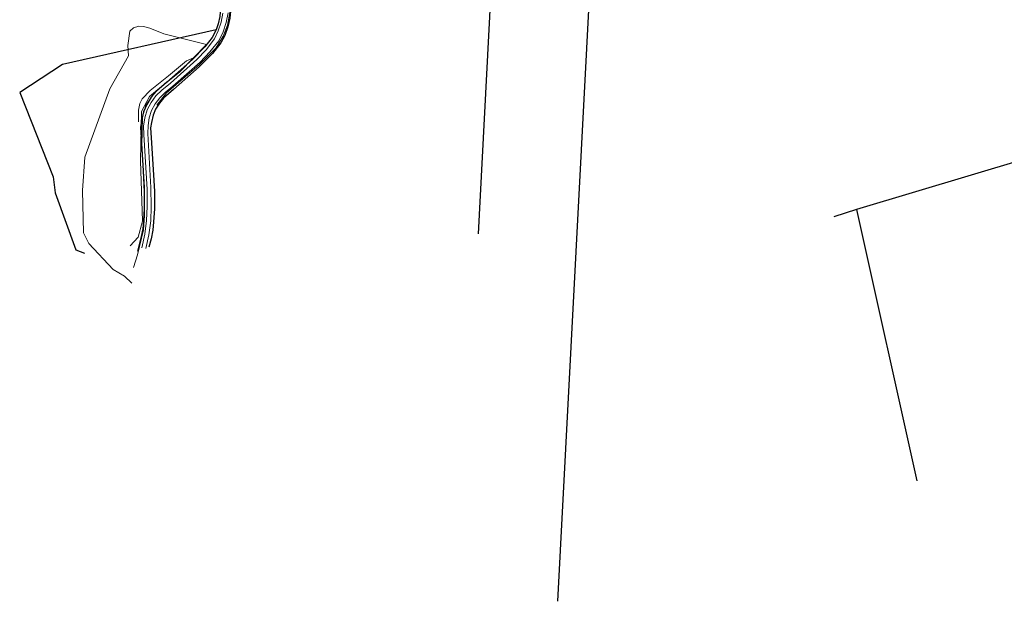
# Model space of a CAD drawing. Header units: metres. Extents: x 190798 to 192239, y 307689 to 310000.
# Tile 3 of 107: x 191073 to 191562, y 308569 to 308858. Entities that reach past the tile are written whole.
import ezdxf
from ezdxf.lldxf.tags import DXFTag

# ---------------------------------------------------------------- set-up
doc = ezdxf.new("R2010")
doc.units = ezdxf.units.M
doc.layers.add('PH-BEST-KADASTRALE-GRENS', color=150, linetype='KG-KADASTRAAL-SO')
doc.layers.add('PH-BEST-KANTVERHARDING', color=253, linetype='Continuous', lineweight=9)
doc.styles.get("Standard").update_dxf_attribs({"font": 'arial.ttf'})
tags = doc.linetypes.add('KG-KADASTRAAL-SO', pattern='A,5.5,-2,["K",Standard,S=1.8,R=0,X=0,Y=-0.9],-2,5.5,-2,[5,NLCS.SHX,S=0.75,R=0,X=0,Y=0],-2', length=19).pattern_tags.tags
tags[6] = DXFTag(74, 10)

msp = doc.modelspace()

# ---------------------------------------------------------------- linework, layer by layer
at = {"layer": 'PH-BEST-KADASTRALE-GRENS'}
for p, q in [((191300.83, 308751.88), (191309.39, 308915.73)), ((191340.35, 308569.28), (191358.16, 308909.92)), ((191578.91, 308791), (191488.6, 308763.92)), ((191488.6, 308763.92), (191477.37, 308760.3)), ((191488.6, 308763.92), (191518.43, 308629.2))]:
    msp.add_line(p, q, dxfattribs=at)
at = {"layer": 'PH-BEST-KADASTRALE-GRENS', "ltscale": 0.2, "flags": 128}
for points in [[(191155.58, 308924.32), (191157.25, 308920.71), (191157.37, 308919.95), (191155.9, 308910.66), (191156.63, 308905.52), (191158.38, 308899.93), (191161.25, 308894.02), (191168.87, 308879.43), (191170.42, 308875.4), (191171.95, 308871.28), (191172.75, 308867.58), (191172.89, 308864.01), (191172.59, 308859.77), (191171.75, 308856.06), (191170.66, 308853.16)], [(191161.01, 308910.23), (191161.53, 308906.62), (191163.04, 308901.78), (191165.73, 308896.24), (191173.44, 308881.48), (191176.75, 308872.88), (191177.73, 308868.19), (191177.9, 308863.93), (191177.55, 308859.03), (191176.55, 308854.62), (191174.97, 308850.4), (191172.99, 308846.62), (191168.85, 308841.45), (191162.33, 308834.76), (191149.55, 308823.45), (191144.59, 308819.14), (191142.55, 308816.8), (191140.62, 308813.69), (191139.34, 308810.83), (191138.59, 308807.09), (191138.15, 308804.46), (191138.46, 308799.46), (191139.37, 308783.75), (191140, 308772.81), (191140, 308764.26), (191139.64, 308757.83), (191139.28, 308753.61), (191138.36, 308749.41), (191137.33, 308745.18)], [(191170.66, 308853.16), (191094.47, 308835.86), (191073.17, 308822.05), (191089.71, 308780.1), (191090.8, 308772.12), (191100.97, 308743.91), (191105.26, 308742.19)], [(191170.66, 308853.16), (191170.39, 308852.45), (191168.78, 308849.37), (191165.09, 308844.76), (191158.88, 308838.39), (191146.21, 308827.18), (191141.05, 308822.68), (191138.51, 308819.78), (191136.2, 308816.04), (191134.55, 308812.37), (191133.67, 308807.97), (191133.12, 308804.72), (191133.46, 308799.27), (191134.4, 308783.06), (191135, 308772.66), (191135, 308764.39), (191134.66, 308758.21), (191134.32, 308754.36), (191133.48, 308750.5), (191131.7, 308743.19)]]:
    msp.add_lwpolyline(points, dxfattribs=at)
at = {"layer": 'PH-BEST-KANTVERHARDING', "color": 8}
msp.add_line((191159.46, 308839.24), (191165.93, 308845.8), dxfattribs=at)
for points in [[(191141.18, 308815.79), (191145.99, 308821.91), (191162.2, 308835.79), (191170.6, 308844.12), (191174.22, 308849.98), (191176.38, 308855.56), (191177.53, 308861.77), (191177.04, 308868.91), (191174.82, 308876.86), (191162.86, 308902.34), (191161.65, 308905.83)], [(191169.8, 308848.63), (191171.74, 308852.71), (191173.17, 308857), (191174.06, 308861.42)], [(191171.98, 308847.75), (191174.11, 308852.14), (191175.67, 308856.75), (191176.64, 308861.53)], [(191128.77, 308727.3), (191125.18, 308730.86), (191119.64, 308734.17), (191107.53, 308747.07), (191104.86, 308752.39), (191104.29, 308773.41), (191105.56, 308789.96), (191117.98, 308823.86), (191127.2, 308840.17), (191126.86, 308845.35), (191127.87, 308852.47), (191129.64, 308854.13), (191132.23, 308854.98), (191134.66, 308854.75), (191137.69, 308853.99), (191144.75, 308851.22), (191165.93, 308845.8)], [(191161.1, 308838.38), (191165.7, 308843.3), (191169.8, 308848.63)], [(191162.78, 308837.11), (191167.61, 308842.23), (191171.98, 308847.75)], [(191129.69, 308735.05), (191131.65, 308741.44), (191134.57, 308753.83), (191135.19, 308760.88), (191135.14, 308774.93), (191133.72, 308795.76), (191134.06, 308809.8), (191135.71, 308815.82), (191140.79, 308822.67), (191152.63, 308832.3), (191159.46, 308839.24)], [(191132.13, 308807.5), (191132.12, 308813.19), (191132.86, 308816.55), (191133.9, 308818.92), (191137.91, 308822.96), (191147.09, 308830.25), (191155.98, 308837.74), (191159.46, 308839.24)], [(191143.77, 308823.15), (191148.04, 308826.74), (191161.1, 308838.38)], [(191145.32, 308821.95), (191149.25, 308825.13), (191162.78, 308837.11)], [(191152.39, 308832.37), (191137.64, 308820.07), (191133.68, 308812.59), (191133.08, 308788.09), (191134.16, 308758.06), (191132.05, 308750.24), (191128.04, 308745.85)], [(191136.5, 308813.5), (191138.36, 308817.12), (191140.81, 308820.36), (191143.77, 308823.15)], [(191138.54, 308813.1), (191140.41, 308816.33), (191142.68, 308819.3), (191145.32, 308821.95)], [(191134.77, 308801.2), (191134.69, 308805.38), (191135.27, 308809.51), (191136.5, 308813.5)], [(191136.85, 308801.72), (191136.92, 308805.57), (191137.49, 308809.39), (191138.54, 308813.1)], [(191136.42, 308765.34), (191136.37, 308773.84), (191134.77, 308801.2)], [(191138.46, 308765.16), (191138.33, 308774.8), (191136.85, 308801.72)], [(191133.81, 308744.92), (191135.23, 308751.65), (191136.1, 308758.47), (191136.42, 308765.34)], [(191135.71, 308744.62), (191137.27, 308751.37), (191138.19, 308758.24), (191138.46, 308765.16)]]:
    msp.add_lwpolyline(points, dxfattribs=at)

doc.saveas('drawing.dxf')
